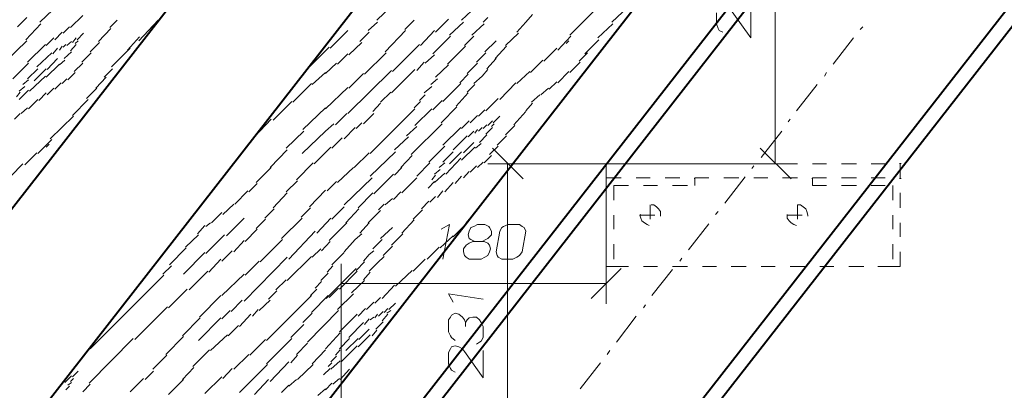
# Model space of a CAD drawing. Header units: millimetres. Extents: x 5545 to 136428, y -146986 to -36607.
# Tile 86 of 105: x 47196 to 47473, y -56049 to -55945. Entities that reach past the tile are written whole.
import ezdxf

# ---------------------------------------------------------------- set-up
doc = ezdxf.new("R2010")
doc.units = ezdxf.units.MM
doc.header["$LTSCALE"] = 8
doc.layers.add('1', color=7, linetype='Continuous')

msp = doc.modelspace()

# ---------------------------------------------------------------- hatches: boundary and pattern name
h = msp.add_hatch(color=7)
h.dxf.hatch_style = 2
h.paths.add_polyline_path([(47443.601, -55985.117), (47443.339, -55985.117), (47443.339, -55984.855), (47443.601, -55984.855), (47443.863, -55984.855), (47443.863, -55985.117)])
h = msp.add_hatch(color=7)
h.dxf.hatch_style = 2
h.paths.add_polyline_path([(47385.975, -55989.308), (47385.713, -55989.308), (47385.713, -55989.046), (47385.975, -55989.046)])
h = msp.add_hatch(color=7)
h.dxf.hatch_style = 2
h.paths.add_polyline_path([(47418.979, -55989.308), (47418.717, -55989.308), (47418.717, -55989.046), (47418.979, -55989.046)])
h = msp.add_hatch(color=7)
h.dxf.hatch_style = 2
h.paths.add_polyline_path([(47443.601, -55989.308), (47443.339, -55989.308), (47443.339, -55989.046), (47443.601, -55989.046), (47443.863, -55989.046), (47443.863, -55989.308)])

# ---------------------------------------------------------------- linework, layer by layer
at = {"layer": '1', "color": 7, "lineweight": 40}
for points in [[(47137.92, -56270.891), (47700.284, -55550.594)], [(47142.111, -56272.462), (47702.954, -55553.715)], [(47199.737, -56292.108), (47745.039, -55594.041)], [(47203.928, -56293.679), (47747.84, -55597.142)], [(47187.426, -56006.334), (47469.009, -55645.384)], [(47187.426, -56073.39), (47469.009, -55712.44)], [(47187.426, -56173.974), (47469.009, -55813.024)]]:
    msp.add_lwpolyline(points, dxfattribs=at)
at = {"layer": '1', "color": 7, "lineweight": 5}
for points in [[(47408.502, -55985.117), (47408.502, -55889.772)], [(47202.095, -55945.302), (47205.762, -55941.897)], [(47296.654, -55944.778), (47300.845, -55940.849)], [(47320.491, -55944.778), (47324.682, -55940.849)], [(47350.875, -55948.969), (47357.424, -55942.421)], [(47362.663, -55945.302), (47367.115, -55941.111)], [(47195.808, -55946.612), (47198.428, -55943.993)], [(47198.166, -55950.279), (47202.357, -55945.826)], [(47210.739, -55946.874), (47214.144, -55943.469)], [(47221.74, -55946.874), (47223.836, -55944.778)], [(47229.86, -55950.541), (47235.361, -55944.778)], [(47294.297, -55947.66), (47296.916, -55945.302)], [(47304.512, -55947.398), (47307.132, -55944.778)], [(47313.156, -55948.184), (47316.823, -55944.517)], [(47317.085, -55948.969), (47321.014, -55945.302)], [(47323.372, -55948.969), (47326.777, -55945.826)], [(47326.515, -55945.302), (47327.825, -55943.993)], [(47335.945, -55948.184), (47338.564, -55945.302)], [(47338.564, -55945.302), (47340.398, -55943.207)], [(47358.733, -55949.755), (47362.924, -55945.826)], [(47206.286, -55950.279), (47208.381, -55948.184)], [(47208.643, -55948.446), (47210.477, -55946.612)], [(47212.572, -55950.279), (47214.406, -55948.446)], [(47218.597, -55950.803), (47222.002, -55947.136)], [(47283.557, -55952.637), (47288.534, -55947.66)], [(47291.939, -55950.803), (47294.559, -55948.184)], [(47299.012, -55953.684), (47304.774, -55947.66)], [(47308.965, -55951.851), (47312.894, -55947.66)], [(47332.802, -55951.851), (47336.469, -55948.446)], [(47432.338, -55947.398), (47433.124, -55946.612)], [(47189.522, -55959.185), (47198.428, -55950.541)], [(47203.928, -55951.851), (47206.024, -55949.755)], [(47209.691, -55951.851), (47211.001, -55950.803)], [(47211.263, -55951.065), (47212.31, -55949.755)], [(47212.048, -55951.327), (47212.834, -55950.541)], [(47216.239, -55953.684), (47218.859, -55951.065)], [(47226.717, -55953.16), (47230.122, -55949.493)], [(47288.796, -55954.47), (47292.463, -55951.065)], [(47312.371, -55954.208), (47317.347, -55949.231)], [(47321.276, -55951.851), (47323.896, -55949.231)], [(47327.039, -55953.684), (47330.182, -55950.541)], [(47347.47, -55953.16), (47351.137, -55949.231)], [(47349.828, -55951.327), (47350.613, -55950.541)], [(47355.066, -55954.208), (47358.995, -55950.279)], [(47424.742, -55957.09), (47430.504, -55949.755)], [(47198.69, -55956.566), (47203.666, -55951.589)], [(47201.309, -55957.875), (47205.5, -55953.946)], [(47205.762, -55954.208), (47207.072, -55952.637)], [(47207.596, -55953.16), (47208.381, -55952.113)], [(47208.643, -55952.375), (47209.429, -55951.589)], [(47208.905, -55955.518), (47211.001, -55953.684)], [(47210.739, -55953.422), (47212.31, -55951.589)], [(47213.882, -55956.566), (47216.501, -55953.946)], [(47222.264, -55957.875), (47227.503, -55952.637)], [(47278.057, -55957.613), (47283.295, -55952.375)], [(47293.249, -55959.971), (47299.274, -55953.946)], [(47301.107, -55959.185), (47308.703, -55951.589)], [(47316.562, -55957.09), (47319.705, -55953.946)], [(47319.705, -55953.946), (47321.538, -55952.113)], [(47324.682, -55956.566), (47327.301, -55953.946)], [(47329.92, -55955.518), (47333.064, -55952.113)], [(47343.541, -55956.304), (47347.208, -55952.637)], [(47353.495, -55956.304), (47355.852, -55953.946)], [(47194.499, -55961.281), (47198.952, -55956.828)], [(47204.19, -55958.661), (47207.072, -55955.518)], [(47207.596, -55957.351), (47209.167, -55956.042)], [(47211.787, -55959.185), (47214.144, -55956.828)], [(47282.248, -55959.709), (47285.391, -55956.828)], [(47285.653, -55957.09), (47288.534, -55954.208)], [(47307.918, -55958.923), (47310.013, -55956.566)], [(47310.275, -55956.828), (47312.894, -55954.47)], [(47323.896, -55957.875), (47324.944, -55956.828)], [(47327.563, -55958.399), (47330.182, -55955.518)], [(47339.874, -55959.447), (47343.279, -55956.042)], [(47350.875, -55959.447), (47353.757, -55956.566)], [(47198.69, -55961.281), (47201.571, -55958.399)], [(47200.523, -55961.804), (47203.928, -55958.399)], [(47203.928, -55960.757), (47207.596, -55957.09)], [(47209.953, -55961.542), (47212.048, -55959.447)], [(47220.169, -55960.757), (47222.526, -55958.399)], [(47278.581, -55962.852), (47282.248, -55959.447)], [(47288.534, -55970.972), (47300.845, -55958.923)], [(47300.845, -55965.21), (47307.394, -55958.661)], [(47313.156, -55960.757), (47316.823, -55957.351)], [(47322.062, -55959.709), (47323.896, -55957.875)], [(47326.253, -55960.495), (47327.825, -55958.661)], [(47335.945, -55962.59), (47339.612, -55959.185)], [(47347.47, -55962.328), (47350.613, -55959.185)], [(47422.384, -55960.495), (47422.908, -55959.447)], [(47197.38, -55962.852), (47198.952, -55961.542)], [(47199.214, -55964.686), (47203.666, -55960.495)], [(47206.286, -55964.162), (47208.119, -55962.328)], [(47208.381, -55962.59), (47209.691, -55961.281)], [(47217.811, -55963.9), (47220.692, -55960.757)], [(47288.796, -55963.9), (47292.987, -55959.709)], [(47311.847, -55962.852), (47313.68, -55961.281)], [(47319.967, -55962.328), (47322.324, -55959.971)], [(47323.896, -55962.59), (47326.253, -55960.495)], [(47331.23, -55967.043), (47335.683, -55962.328)], [(47345.113, -55964.162), (47347.208, -55962.066)], [(47195.546, -55966.257), (47196.594, -55964.948)], [(47196.332, -55964.686), (47197.904, -55963.376)], [(47196.332, -55967.043), (47198.952, -55964.424)], [(47204.19, -55965.733), (47206.024, -55963.9)], [(47215.192, -55966.781), (47218.073, -55963.9)], [(47273.08, -55967.829), (47278.319, -55962.59)], [(47282.248, -55969.663), (47288.534, -55963.638)], [(47297.702, -55967.829), (47300.583, -55964.948)], [(47310.013, -55965.21), (47312.109, -55963.376)], [(47315.252, -55967.567), (47320.229, -55962.59)], [(47322.062, -55964.948), (47324.158, -55962.852)], [(47342.755, -55965.733), (47344.851, -55963.9)], [(47414.526, -55970.186), (47420.289, -55962.852)], [(47198.952, -55969.663), (47201.571, -55967.043)], [(47201.833, -55967.305), (47203.928, -55965.21)], [(47211.263, -55971.496), (47215.716, -55967.043)], [(47267.579, -55972.806), (47272.818, -55967.567)], [(47307.132, -55969.401), (47308.965, -55967.567)], [(47308.703, -55967.305), (47310.275, -55965.733)], [(47312.371, -55969.924), (47314.99, -55967.305)], [(47318.919, -55968.877), (47322.324, -55965.21)], [(47327.301, -55970.186), (47330.706, -55966.781)], [(47340.136, -55967.829), (47342.493, -55965.733)], [(47196.856, -55970.972), (47198.69, -55969.401)], [(47275.961, -55975.425), (47282.248, -55969.401)], [(47294.821, -55982.236), (47307.394, -55969.663)], [(47295.607, -55970.448), (47297.702, -55968.091)], [(47307.394, -55974.377), (47312.109, -55969.663)], [(47314.728, -55973.592), (47319.181, -55969.139)], [(47325.205, -55971.758), (47327.039, -55969.924)], [(47335.159, -55974.115), (47338.564, -55970.448)], [(47338.564, -55970.186), (47340.398, -55968.091)], [(47195.023, -55972.544), (47196.594, -55970.972)], [(47204.976, -55978.045), (47211.525, -55971.758)], [(47262.34, -55977.521), (47267.055, -55972.544)], [(47285.129, -55974.115), (47288.272, -55970.972)], [(47292.987, -55973.854), (47295.868, -55970.972)], [(47320.491, -55975.163), (47322.586, -55973.068)], [(47322.848, -55973.592), (47324.944, -55971.496)], [(47327.825, -55974.377), (47329.135, -55973.068)], [(47329.396, -55973.592), (47331.23, -55971.758)], [(47412.169, -55973.33), (47412.693, -55972.544)], [(47271.246, -55980.664), (47276.223, -55975.949)], [(47275.699, -55982.236), (47282.248, -55975.949)], [(47282.248, -55975.949), (47284.605, -55973.854)], [(47287.486, -55978.045), (47290.63, -55974.901)], [(47290.892, -55975.163), (47292.463, -55973.592)], [(47305.036, -55977.259), (47307.918, -55974.639)], [(47306.346, -55982.497), (47314.99, -55973.854)], [(47315.252, -55979.878), (47320.229, -55974.901)], [(47322.324, -55977.521), (47323.896, -55975.949)], [(47324.158, -55976.473), (47324.944, -55975.425)], [(47325.205, -55975.949), (47326.253, -55974.901)], [(47326.515, -55975.163), (47327.563, -55974.115)], [(47327.301, -55976.735), (47329.135, -55974.901)], [(47328.873, -55974.639), (47329.658, -55973.854)], [(47332.802, -55976.997), (47335.421, -55974.377)], [(47404.573, -55983.283), (47410.335, -55975.949)], [(47201.571, -55982.236), (47205.5, -55978.306)], [(47284.081, -55980.664), (47286.963, -55977.783)], [(47301.631, -55981.188), (47305.56, -55977.521)], [(47318.133, -55981.188), (47322.062, -55977.259)], [(47325.467, -55979.092), (47327.563, -55976.997)], [(47330.444, -55979.878), (47333.064, -55977.259)], [(47203.928, -55980.402), (47204.714, -55979.616)], [(47266.793, -55986.165), (47271.508, -55981.188)], [(47279.104, -55985.117), (47283.819, -55980.402)], [(47294.821, -55988.522), (47301.893, -55981.712)], [(47311.323, -55984.593), (47315.776, -55980.14)], [(47315.252, -55984.593), (47318.133, -55981.712)], [(47317.085, -55985.117), (47320.491, -55981.712)], [(47320.491, -55984.069), (47324.158, -55980.402)], [(47321.014, -55981.974), (47323.896, -55979.092)], [(47324.42, -55980.664), (47325.991, -55979.354)], [(47328.349, -55982.497), (47330.706, -55980.14)], [(47329.135, -55980.664), (47337.778, -55989.308)], [(47412.955, -55989.308), (47404.311, -55980.664)], [(47197.904, -55985.379), (47201.309, -55981.974)], [(47290.368, -55986.165), (47294.559, -55981.974)], [(47303.465, -55986.165), (47306.608, -55982.759)], [(47316.038, -55987.998), (47320.229, -55983.545)], [(47326.777, -55984.855), (47328.873, -55982.759)], [(47193.975, -55988.522), (47197.38, -55985.117)], [(47262.864, -55990.356), (47267.055, -55986.165)], [(47274.128, -55989.57), (47278.843, -55984.855)], [(47285.653, -55990.356), (47290.106, -55986.165)], [(47301.631, -55988.26), (47303.727, -55986.165)], [(47307.918, -55988.522), (47311.585, -55984.855)], [(47312.894, -55987.998), (47314.466, -55986.688)], [(47314.204, -55986.165), (47315.776, -55984.855)], [(47321.014, -55989.046), (47322.586, -55987.212)], [(47322.848, -55987.474), (47324.682, -55985.641)], [(47324.944, -55986.165), (47326.515, -55984.593)], [(47361.091, -55985.117), (47327.825, -55985.117)], [(47333.326, -56080.2), (47333.326, -55985.117)], [(47361.091, -55985.117), (47361.091, -55989.046)], [(47361.091, -55985.117), (47365.282, -55985.117)], [(47361.091, -55985.117), (47414.264, -55985.117)], [(47361.091, -55985.117), (47361.091, -56024.407)], [(47369.473, -55985.117), (47373.402, -55985.117)], [(47377.593, -55985.117), (47381.784, -55985.117)], [(47385.975, -55985.117), (47389.904, -55985.117)], [(47394.095, -55985.117), (47398.286, -55985.117)], [(47401.953, -55986.427), (47402.477, -55985.641)], [(47402.477, -55985.117), (47406.406, -55985.117)], [(47410.597, -55985.117), (47414.788, -55985.117)], [(47418.979, -55985.117), (47422.908, -55985.117)], [(47427.099, -55985.117), (47431.29, -55985.117)], [(47435.481, -55985.117), (47439.41, -55985.117)], [(47443.601, -55985.117), (47443.601, -55989.046)], [(47271.246, -55992.975), (47274.39, -55989.832)], [(47287.486, -55996.642), (47295.345, -55989.046)], [(47295.868, -55993.499), (47301.369, -55987.998)], [(47303.727, -55993.237), (47307.918, -55989.046)], [(47312.109, -55989.57), (47313.156, -55988.26)], [(47312.894, -55990.356), (47315.776, -55987.736)], [(47318.657, -55990.618), (47320.491, -55988.522)], [(47361.091, -55989.046), (47365.282, -55989.046)], [(47369.473, -55989.046), (47373.402, -55989.046)], [(47377.593, -55989.046), (47381.784, -55989.046)], [(47385.975, -55991.141), (47385.975, -55989.046)], [(47385.975, -55989.046), (47389.904, -55989.046)], [(47394.095, -55989.046), (47398.286, -55989.046)], [(47394.357, -55996.118), (47400.12, -55988.784)], [(47402.477, -55989.046), (47406.406, -55989.046)], [(47410.597, -55989.046), (47414.788, -55989.046)], [(47418.979, -55989.046), (47422.908, -55989.046)], [(47418.979, -55989.046), (47418.979, -55991.141)], [(47427.099, -55989.046), (47431.29, -55989.046)], [(47435.481, -55989.046), (47439.41, -55989.046)], [(47256.84, -55996.38), (47260.507, -55992.713)], [(47260.769, -55992.975), (47263.126, -55990.618)], [(47277.795, -55997.166), (47282.248, -55992.451)], [(47282.772, -55992.713), (47285.391, -55990.094)], [(47311.061, -55991.927), (47312.894, -55990.094)], [(47313.68, -55994.547), (47315.252, -55992.713)], [(47315.776, -55992.975), (47318.133, -55990.356)], [(47363.186, -55991.141), (47363.186, -55995.332)], [(47363.186, -55991.141), (47367.377, -55991.141)], [(47371.568, -55991.141), (47375.497, -55991.141)], [(47379.688, -55991.141), (47383.879, -55991.141)], [(47418.979, -55991.141), (47422.908, -55991.141)], [(47427.099, -55991.141), (47431.29, -55991.141)], [(47435.481, -55991.141), (47439.41, -55991.141)], [(47441.506, -55991.141), (47441.506, -55995.332)], [(47267.579, -55997.428), (47271.508, -55993.237)], [(47291.416, -55997.428), (47295.607, -55993.237)], [(47299.012, -55996.642), (47301.107, -55994.809)], [(47301.369, -55995.07), (47303.465, -55992.975)], [(47309.227, -55997.69), (47311.323, -55995.594)], [(47311.585, -55995.856), (47313.156, -55994.285)], [(47361.091, -55993.237), (47361.091, -55997.428)], [(47443.601, -55993.237), (47443.601, -55997.428)], [(47253.435, -55999.261), (47256.578, -55996.38)], [(47265.222, -56000.309), (47267.841, -55997.69)], [(47275.437, -56000.047), (47278.057, -55997.428)], [(47284.081, -56000.571), (47287.486, -55997.166)], [(47288.01, -56001.619), (47291.677, -55997.69)], [(47294.297, -56001.619), (47297.702, -55998.214)], [(47297.178, -55997.952), (47298.75, -55996.38)], [(47306.87, -56000.571), (47309.489, -55997.952)], [(47373.402, -55996.642), (47373.402, -56000.571)], [(47374.45, -55996.642), (47373.664, -55996.642)], [(47375.236, -55997.166), (47374.45, -55996.642)], [(47375.759, -55997.69), (47375.236, -55997.166)], [(47376.283, -55998.476), (47375.759, -55997.69)], [(47414.788, -55996.642), (47414.788, -56000.571)], [(47415.574, -55996.642), (47414.788, -55996.642)], [(47416.36, -55997.166), (47415.574, -55996.642)], [(47417.146, -55997.69), (47416.36, -55997.166)], [(47417.407, -55998.476), (47417.146, -55997.69)], [(47250.291, -56001.619), (47253.173, -55998.738)], [(47254.482, -56005.286), (47259.459, -56000.309)], [(47262.864, -56003.191), (47265.484, -56000.571)], [(47269.937, -56006.072), (47275.699, -56000.309)], [(47279.89, -56004.5), (47283.819, -56000.309)], [(47303.727, -56004.5), (47307.132, -56000.833)], [(47321.8, -56001.619), (47323.11, -56000.047)], [(47363.186, -55999.523), (47363.186, -56003.452)], [(47370.783, -55999.261), (47370.521, -55999.523)], [(47370.521, -55999.523), (47374.712, -55999.523)], [(47370.521, -55999.523), (47370.783, -56000.309)], [(47370.783, -56000.309), (47371.045, -56001.095)], [(47371.045, -56001.095), (47371.83, -56001.619)], [(47376.283, -55999.523), (47376.283, -55998.476)], [(47376.283, -55999.785), (47376.283, -55999.523)], [(47391.738, -55999.261), (47392.523, -55998.476)], [(47411.907, -55999.261), (47411.907, -55999.523)], [(47411.907, -55999.523), (47416.098, -55999.523)], [(47411.907, -55999.523), (47411.907, -56000.309)], [(47411.907, -56000.309), (47412.431, -56001.095)], [(47412.431, -56001.095), (47412.955, -56001.619)], [(47417.669, -55999.523), (47417.407, -55998.476)], [(47417.669, -55999.785), (47417.669, -55999.523)], [(47441.506, -55999.523), (47441.506, -56003.452)], [(47246.362, -56004.762), (47248.458, -56002.405)], [(47248.72, -56002.667), (47250.029, -56001.619)], [(47259.721, -56006.858), (47263.126, -56003.452)], [(47283.295, -56006.596), (47288.272, -56001.619)], [(47291.939, -56004.5), (47294.559, -56001.619)], [(47297.702, -56006.072), (47301.107, -56002.929)], [(47318.133, -56005.548), (47321.014, -56002.667)], [(47361.091, -56001.619), (47361.091, -56005.548)], [(47371.83, -56001.619), (47372.616, -56002.143)], [(47372.616, -56002.143), (47373.14, -56002.405)], [(47384.141, -56009.215), (47389.904, -56001.881)], [(47412.955, -56001.619), (47413.74, -56002.143)], [(47413.74, -56002.143), (47414.526, -56002.405)], [(47443.601, -56001.619), (47443.601, -56005.548)], [(47242.957, -56008.429), (47246.624, -56005.024)], [(47248.72, -56010.263), (47253.958, -56005.024)], [(47256.578, -56009.739), (47259.459, -56006.596)], [(47263.912, -56012.62), (47270.199, -56006.334)], [(47272.032, -56011.834), (47279.366, -56003.976)], [(47287.486, -56009.739), (47290.63, -56006.334)], [(47290.63, -56006.334), (47292.463, -56004.762)], [(47295.607, -56008.953), (47298.226, -56006.334)], [(47300.845, -56007.905), (47303.989, -56004.762)], [(47314.466, -56008.691), (47318.133, -56005.286)], [(47238.504, -56013.406), (47243.219, -56008.691)], [(47278.581, -56011.311), (47280.938, -56008.953)], [(47281.2, -56009.477), (47283.557, -56006.858)], [(47298.488, -56010.787), (47301.107, -56008.167)], [(47310.799, -56011.834), (47314.204, -56008.429)], [(47363.186, -56007.643), (47363.186, -56011.834)], [(47441.506, -56007.643), (47441.506, -56011.834)], [(47242.433, -56016.025), (47248.458, -56010.001)], [(47249.506, -56015.502), (47252.911, -56011.834)], [(47253.173, -56012.358), (47256.054, -56009.477)], [(47259.459, -56023.622), (47271.508, -56011.311)], [(47271.508, -56017.859), (47278.319, -56011.049)], [(47284.081, -56013.406), (47287.486, -56010.001)], [(47292.987, -56012.358), (47294.559, -56010.525)], [(47294.559, -56010.525), (47295.868, -56009.477)], [(47296.916, -56012.882), (47298.75, -56011.049)], [(47306.87, -56015.24), (47310.275, -56011.834)], [(47361.091, -56009.739), (47361.091, -56013.93)], [(47381.784, -56012.358), (47382.308, -56011.573)], [(47443.601, -56009.739), (47443.601, -56013.93)], [(47236.671, -56016.025), (47239.028, -56013.668)], [(47259.721, -56016.287), (47263.65, -56012.358)], [(47282.51, -56022.836), (47290.892, -56014.454)], [(47282.772, -56015.502), (47284.343, -56013.668)], [(47286.701, -56080.2), (47286.701, -56013.144)], [(47290.892, -56014.978), (47293.249, -56012.62)], [(47294.559, -56015.24), (47296.916, -56012.882)], [(47365.282, -56014.454), (47356.9, -56022.836)], [(47361.091, -56013.93), (47363.186, -56013.93)], [(47363.186, -56013.93), (47367.377, -56013.93)], [(47371.568, -56013.93), (47375.497, -56013.93)], [(47373.926, -56022.05), (47379.688, -56014.716)], [(47379.688, -56013.93), (47383.879, -56013.93)], [(47388.07, -56013.93), (47392, -56013.93)], [(47396.191, -56013.93), (47400.382, -56013.93)], [(47404.573, -56013.93), (47408.502, -56013.93)], [(47412.693, -56013.93), (47416.884, -56013.93)], [(47421.075, -56013.93), (47425.004, -56013.93)], [(47429.195, -56013.93), (47433.386, -56013.93)], [(47437.315, -56013.93), (47441.506, -56013.93)], [(47441.506, -56013.93), (47443.601, -56013.93)], [(47216.239, -56036.98), (47236.933, -56016.287)], [(47244.005, -56020.478), (47249.244, -56015.24)], [(47253.173, -56022.05), (47259.459, -56016.025)], [(47268.365, -56020.478), (47271.246, -56017.597)], [(47280.938, -56017.859), (47283.034, -56015.764)], [(47286.177, -56020.216), (47291.154, -56015.24)], [(47292.987, -56017.597), (47294.821, -56015.502)], [(47301.893, -56019.431), (47306.608, -56014.978)], [(47238.242, -56025.455), (47243.481, -56020.216)], [(47278.057, -56022.05), (47279.89, -56020.216)], [(47279.366, -56019.955), (47281.2, -56018.121)], [(47283.295, -56022.574), (47285.915, -56019.955)], [(47286.701, -56018.645), (47361.091, -56018.645)], [(47289.582, -56021.264), (47293.249, -56017.859)], [(47298.226, -56022.836), (47301.631, -56019.169)], [(47246.886, -56028.075), (47252.911, -56022.05)], [(47265.746, -56034.623), (47278.319, -56022.05)], [(47266.27, -56023.098), (47268.627, -56020.74)], [(47278.319, -56026.765), (47283.034, -56022.05)], [(47285.653, -56025.979), (47290.106, -56021.526)], [(47296.13, -56024.146), (47297.702, -56022.574)], [(47228.812, -56034.361), (47237.98, -56025.193)], [(47255.792, -56026.503), (47258.935, -56023.36)], [(47261.817, -56027.813), (47263.388, -56025.979)], [(47263.65, -56026.241), (47266.793, -56023.36)], [(47291.416, -56027.813), (47293.511, -56025.717)], [(47293.773, -56025.979), (47295.868, -56023.884)], [(47298.75, -56026.765), (47299.798, -56025.717)], [(47300.059, -56025.979), (47301.893, -56024.146)], [(47371.568, -56025.455), (47372.092, -56024.669)], [(47242.171, -56033.313), (47247.148, -56028.337)], [(47246.624, -56034.623), (47252.911, -56028.337)], [(47253.173, -56028.598), (47255.53, -56026.241)], [(47258.149, -56030.694), (47261.293, -56027.289)], [(47275.961, -56029.646), (47278.581, -56027.027)], [(47277.271, -56035.147), (47285.915, -56026.241)], [(47286.177, -56032.266), (47291.154, -56027.289)], [(47293.249, -56030.17), (47294.559, -56028.598)], [(47294.821, -56028.86), (47295.868, -56028.075)], [(47296.13, -56028.337), (47296.916, -56027.289)], [(47297.178, -56027.813), (47298.488, -56026.503)], [(47298.226, -56029.122), (47299.798, -56027.289)], [(47299.536, -56027.027), (47300.583, -56026.241)], [(47363.972, -56035.147), (47369.473, -56027.813)], [(47255.006, -56033.313), (47257.888, -56030.432)], [(47272.556, -56033.837), (47276.223, -56030.17)], [(47288.796, -56033.837), (47292.987, -56029.646)], [(47291.677, -56034.361), (47294.559, -56031.48)], [(47296.392, -56031.48), (47298.488, -56029.384)], [(47215.978, -56046.672), (47228.289, -56034.099)], [(47237.456, -56038.552), (47242.433, -56033.575)], [(47250.029, -56037.504), (47254.744, -56033.051)], [(47265.746, -56041.171), (47272.818, -56034.099)], [(47282.248, -56036.98), (47286.439, -56032.528)], [(47286.177, -56036.98), (47289.058, -56034.099)], [(47288.01, -56037.504), (47291.416, -56034.099)], [(47291.416, -56036.457), (47294.821, -56033.051)], [(47295.345, -56033.313), (47296.654, -56031.742)], [(47261.031, -56038.814), (47265.484, -56034.361)], [(47274.128, -56038.552), (47277.271, -56035.409)], [(47286.701, -56040.648), (47291.154, -56036.195)], [(47233.789, -56042.743), (47237.718, -56038.814)], [(47245.053, -56041.957), (47249.767, -56037.242)], [(47256.578, -56042.743), (47260.769, -56038.552)], [(47272.556, -56040.91), (47274.39, -56038.814)], [(47278.581, -56041.171), (47282.248, -56037.242)], [(47283.819, -56040.648), (47285.391, -56039.076)], [(47285.129, -56038.814), (47286.439, -56037.242)], [(47361.353, -56038.552), (47362.139, -56037.504)], [(47242.171, -56045.624), (47245.315, -56042.219)], [(47253.435, -56045.362), (47256.054, -56042.481)], [(47258.149, -56049.292), (47266.008, -56041.433)], [(47266.793, -56046.148), (47272.032, -56040.648)], [(47274.39, -56045.624), (47278.843, -56041.433)], [(47281.724, -56044.315), (47283.557, -56042.481)], [(47283.034, -56041.957), (47284.081, -56040.91)], [(47283.819, -56042.743), (47286.439, -56040.386)], [(47289.32, -56043.267), (47290.106, -56042.481)], [(47353.757, -56048.244), (47359.519, -56040.91)], [(47209.167, -56046.41), (47211.001, -56044.577)], [(47211.263, -56044.839), (47212.834, -56043.267)], [(47211.263, -56044.839), (47212.31, -56043.791)], [(47231.694, -56045.624), (47234.051, -56043.267)], [(47248.458, -56049.553), (47253.173, -56044.839)], [(47286.439, -56045.624), (47289.058, -56042.743)], [(47208.381, -56046.672), (47208.905, -56046.148)], [(47209.429, -56048.506), (47210.477, -56047.458)], [(47209.953, -56047.196), (47211.001, -56046.41)], [(47210.739, -56046.148), (47211.525, -56045.362)], [(47214.144, -56049.03), (47216.239, -56046.934)], [(47227.503, -56049.03), (47231.17, -56045.362)], [(47238.242, -56049.815), (47242.433, -56045.624)], [(47262.34, -56049.815), (47266.27, -56045.624)], [(47269.937, -56049.292), (47272.032, -56047.196)], [(47272.032, -56047.458), (47274.128, -56045.624)], [(47282.248, -56048.506), (47284.081, -56046.672)], [(47284.343, -56046.934), (47286.177, -56045.362)], [(47280.152, -56050.077), (47282.248, -56048.244)]]:
    msp.add_lwpolyline(points, dxfattribs=at)
at = {"layer": '1', "color": 7, "lineweight": 18}
for points in [[(47392, -55942.683), (47392, -55945.826)], [(47401.691, -55949.755), (47396.452, -55942.421)], [(47401.691, -55942.421), (47401.691, -55949.755)], [(47392, -55945.826), (47392.523, -55947.136)], [(47392.523, -55947.136), (47392.785, -55947.66)], [(47392.785, -55947.66), (47393.833, -55948.184)], [(47317.085, -56002.143), (47314.728, -56003.452)], [(47315.252, -56011.834), (47317.085, -56002.143)], [(47322.586, -56003.976), (47323.11, -56002.929)], [(47323.11, -56002.929), (47323.896, -56002.667)], [(47323.896, -56002.667), (47324.944, -56002.143)], [(47324.944, -56002.143), (47327.039, -56002.143)], [(47327.039, -56002.143), (47328.087, -56002.667)], [(47328.087, -56002.667), (47328.349, -56002.929)], [(47328.349, -56002.929), (47328.873, -56003.976)], [(47331.754, -56002.929), (47331.23, -56003.976)], [(47332.278, -56002.667), (47331.754, -56002.929)], [(47333.587, -56002.143), (47332.278, -56002.667)], [(47336.731, -56002.143), (47333.587, -56002.143)], [(47337.517, -56002.667), (47336.731, -56002.143)], [(47338.04, -56002.929), (47337.517, -56002.667)], [(47338.564, -56003.976), (47338.04, -56002.929)], [(47322.324, -56005.024), (47322.586, -56003.976)], [(47322.586, -56006.072), (47322.324, -56005.024)], [(47323.11, -56006.334), (47322.586, -56006.072)], [(47324.158, -56006.858), (47323.11, -56006.334)], [(47327.301, -56006.334), (47326.253, -56006.858)], [(47327.825, -56006.072), (47327.301, -56006.334)], [(47328.873, -56005.024), (47327.825, -56006.072)], [(47328.873, -56003.976), (47328.873, -56005.024)], [(47331.23, -56003.976), (47330.182, -56009.739)], [(47337.517, -56009.739), (47338.564, -56003.976)], [(47321.014, -56008.953), (47321.8, -56007.905)], [(47321.014, -56009.739), (47321.014, -56008.953)], [(47321.8, -56007.905), (47322.586, -56007.382)], [(47322.586, -56007.382), (47323.634, -56006.858)], [(47323.634, -56006.858), (47326.777, -56006.858)], [(47326.777, -56006.858), (47327.825, -56007.382)], [(47327.825, -56007.382), (47328.349, -56007.905)], [(47328.349, -56007.905), (47328.611, -56008.953)], [(47328.611, -56008.953), (47328.349, -56009.739)], [(47321.276, -56010.787), (47321.014, -56009.739)], [(47321.8, -56011.311), (47321.276, -56010.787)], [(47322.586, -56011.834), (47321.8, -56011.311)], [(47325.991, -56011.834), (47322.586, -56011.834)], [(47327.039, -56011.311), (47325.991, -56011.834)], [(47327.825, -56010.787), (47327.039, -56011.311)], [(47328.349, -56009.739), (47327.825, -56010.787)], [(47330.182, -56009.739), (47330.444, -56010.787)], [(47330.444, -56010.787), (47330.706, -56011.311)], [(47330.706, -56011.311), (47331.754, -56011.834)], [(47331.754, -56011.834), (47334.897, -56011.834)], [(47334.897, -56011.834), (47335.945, -56011.311)], [(47335.945, -56011.311), (47336.731, -56010.787)], [(47336.731, -56010.787), (47337.517, -56009.739)], [(47326.515, -56023.098), (47316.823, -56021.526)], [(47316.823, -56021.526), (47318.133, -56023.884)], [(47317.347, -56028.075), (47316.823, -56028.86)], [(47317.609, -56027.551), (47317.347, -56028.075)], [(47318.657, -56027.027), (47317.609, -56027.551)], [(47319.705, -56027.289), (47318.657, -56027.027)], [(47320.753, -56028.075), (47319.705, -56027.289)], [(47321.276, -56028.86), (47320.753, -56028.075)], [(47322.586, -56028.337), (47322.062, -56028.86)], [(47323.634, -56028.075), (47322.586, -56028.337)], [(47324.682, -56028.075), (47323.634, -56028.075)], [(47325.467, -56028.86), (47324.682, -56028.075)], [(47316.823, -56028.86), (47316.823, -56032.266)], [(47321.538, -56029.646), (47321.276, -56028.86)], [(47322.062, -56028.86), (47321.538, -56029.646)], [(47321.538, -56029.646), (47321.538, -56030.694)], [(47325.991, -56029.646), (47325.467, -56028.86)], [(47326.515, -56030.694), (47325.991, -56029.646)], [(47326.515, -56033.837), (47326.515, -56030.694)], [(47316.823, -56032.266), (47317.347, -56033.313)], [(47317.347, -56033.313), (47317.609, -56033.837)], [(47317.609, -56033.837), (47318.657, -56034.623)], [(47325.991, -56034.885), (47326.515, -56033.837)], [(47317.347, -56036.98), (47316.823, -56038.028)], [(47317.609, -56036.457), (47317.347, -56036.98)], [(47318.657, -56036.195), (47317.609, -56036.457)], [(47319.705, -56036.457), (47318.657, -56036.195)], [(47320.753, -56036.98), (47319.705, -56036.457)], [(47321.276, -56037.766), (47320.753, -56036.98)], [(47324.682, -56035.671), (47325.467, -56035.147)], [(47325.467, -56035.147), (47325.991, -56034.885)], [(47316.823, -56038.028), (47316.823, -56041.171)], [(47326.515, -56045.101), (47321.276, -56037.766)], [(47326.515, -56037.504), (47326.515, -56045.101)], [(47316.823, -56041.171), (47317.347, -56042.481)], [(47317.347, -56042.481), (47317.609, -56043.005)], [(47317.609, -56043.005), (47318.657, -56043.529)]]:
    msp.add_lwpolyline(points, dxfattribs=at)

doc.saveas('drawing.dxf')
